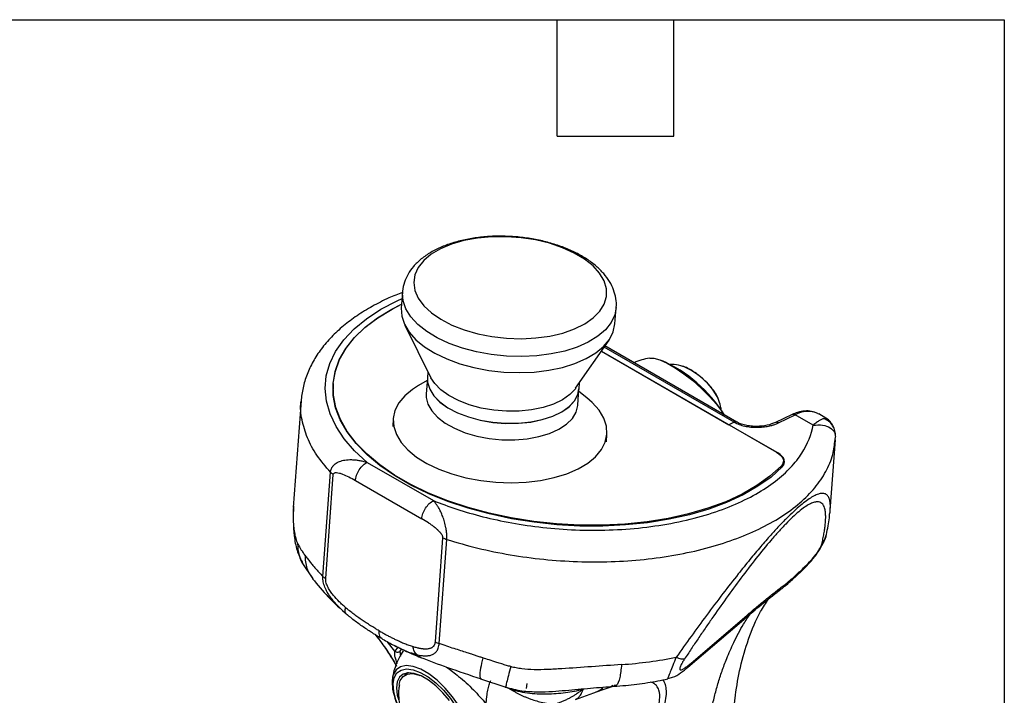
# Model space of a CAD drawing. Header units: millimetres. Extents: x 13 to 546, y 13 to 419.
# Tile 18 of 18: x 417 to 546, y 331 to 419. Entities that reach past the tile are written whole.
import ezdxf

# ---------------------------------------------------------------- set-up
doc = ezdxf.new("R2010")
doc.units = ezdxf.units.MM
doc.header["$LTSCALE"] = 2
doc.linetypes.add('SLD-Solid', pattern=[0])
doc.layers.add('TEXT', color=140, linetype='SLD-Solid', lineweight=25)

msp = doc.modelspace()

# ---------------------------------------------------------------- linework, layer by layer
for p, q in [((467.453, 383.474), (467.301, 381.375)), ((495.227, 379.348), (495.38, 381.447)), ((467.767, 379.164), (471.172, 372.296)), ((490.085, 370.923), (494.446, 377.228)), ((493.445, 375.78), (516.348, 362.557)), ((493.445, 375.78), (510.124, 366.151)), ((510.813, 366.479), (493.803, 376.298)), ((511.163, 366.493), (493.91, 376.453)), ((470.698, 371.921), (469.55, 371.266)), ((470.724, 372.277), (470.568, 370.129)), ((470.784, 373.078), (470.727, 372.288)), ((458.39, 371.253), (458.372, 370.361)), ((458.411, 371.55), (458.39, 371.253)), ((490.366, 368.692), (490.522, 370.84)), ((490.525, 370.851), (490.582, 371.641)), ((491.538, 369.67), (490.496, 370.484)), ((508.656, 369.719), (508.539, 369.964)), ((454.203, 369.255), (453.192, 355.328)), ((466.253, 366.965), (466.178, 365.929)), ((518.381, 367.483), (516.2, 366.444)), ((516.593, 366.401), (518.774, 367.44)), ((521.108, 366.093), (518.774, 367.44)), ((521.736, 367.617), (521.842, 367.559)), ((522.773, 367.022), (521.842, 367.559)), ((522.488, 366.987), (522.713, 366.956)), ((522.713, 366.956), (522.736, 366.953)), ((510.815, 366.48), (510.124, 366.151)), ((510.813, 366.479), (510.124, 366.151)), ((516.498, 362.471), (510.124, 366.151)), ((494.104, 363.901), (494.179, 364.937)), ((523.35, 354.958), (524.02, 364.188)), ((523.983, 364.195), (524.04, 364.562)), ((523.995, 364.758), (524.04, 364.562)), ((524.023, 364.761), (524.024, 365.038)), ((516.497, 362.466), (516.498, 362.471)), ((462.836, 361.235), (471.509, 356.229)), ((516.905, 360.46), (516.924, 360.72)), ((517.204, 361.039), (517.226, 361.336)), ((457.062, 346.314), (458.05, 359.932)), ((457.428, 346.031), (458.416, 359.649)), ((461.304, 358.866), (469.977, 353.86)), ((471.754, 337.761), (472.742, 351.379)), ((472.256, 337.543), (473.244, 351.161)), ((454.315, 348.126), (455.722, 345.999)), ((518.718, 346.196), (519.859, 347.273)), ((505.162, 334.987), (512.478, 341.255)), ((512.478, 341.255), (512.054, 340.713)), ((504.739, 334.443), (512.055, 340.712)), ((463.883, 338.714), (464.237, 338.251)), ((466.477, 336.537), (465.456, 337.803)), ((466.85, 337.086), (466.477, 336.537)), ((467.143, 336.535), (467.317, 336.803)), ((467.239, 335.878), (467.143, 336.535)), ((505.162, 334.987), (504.735, 334.44)), ((467.879, 333.605), (467.705, 333.469)), ((468.028, 333.706), (467.879, 333.605)), ((477.671, 332.948), (480.981, 331.852)), ((483.679, 331.683), (483.739, 332.325)), ((495.094, 331.956), (494.278, 331.701)), ((480.975, 331.908), (480.988, 331.89)), ((481.072, 331.816), (481.379, 331.686)), ((490.057, 330.237), (492.949, 331.268)), ((493.757, 331.526), (492.646, 331.152)), ((492.924, 331.279), (492.646, 331.152)), ((494.278, 331.701), (493.757, 331.526)), ((508.846, 311.508), (510.952, 330.784))]:
    msp.add_line(p, q)
at = {"flags": 128}
for points in [[(482.997, 377.397), (484.892, 377.492), (486.708, 377.742), (488.402, 378.14), (489.936, 378.677), (491.273, 379.341), (492.381, 380.115), (493.235, 380.982), (493.815, 381.922), (494.107, 382.912), (494.104, 383.929), (493.807, 384.949), (493.222, 385.949), (492.363, 386.905), (491.25, 387.794), (489.909, 388.596), (488.372, 389.292), (486.675, 389.866), (484.857, 390.304), (482.962, 390.596), (481.032, 390.734), (479.115, 390.717), (477.254, 390.544), (475.494, 390.219), (473.875, 389.75), (472.435, 389.148), (471.209, 388.427), (470.225, 387.604), (469.506, 386.698), (469.069, 385.73), (468.924, 384.724), (469.074, 383.702), (469.517, 382.689), (470.241, 381.708), (471.23, 380.783), (472.46, 379.935), (473.903, 379.184), (475.525, 378.547), (477.288, 378.04), (479.15, 377.674), (481.068, 377.458), (482.997, 377.397)], [(483.039, 375.064), (481.047, 375.122), (479.063, 375.329), (477.126, 375.681), (475.278, 376.171), (473.554, 376.789), (471.99, 377.522), (470.618, 378.356), (469.466, 379.274), (468.557, 380.256), (467.91, 381.284), (467.537, 382.335), (467.448, 383.389), (467.452, 383.456)], [(462.836, 361.235), (461.203, 362.74), (459.843, 364.308), (458.769, 365.924), (457.993, 367.573), (457.521, 369.238), (457.357, 370.904), (457.505, 372.554), (457.961, 374.171), (458.723, 375.741), (459.782, 377.249), (461.127, 378.678), (462.747, 380.016), (464.625, 381.249), (466.743, 382.366), (467.394, 382.665)], [(517.073, 360.629), (515.616, 359.317), (513.911, 358.1), (511.972, 356.988), (509.819, 355.993), (507.472, 355.124), (504.952, 354.388), (502.285, 353.793), (499.494, 353.345), (496.607, 353.047), (493.651, 352.903), (490.653, 352.914), (487.643, 353.08), (484.648, 353.399), (481.697, 353.868), (478.818, 354.483), (476.039, 355.238), (473.384, 356.126), (470.881, 357.138), (468.552, 358.265), (466.419, 359.496), (464.503, 360.82), (462.821, 362.224), (461.39, 363.694), (460.224, 365.217), (459.332, 366.779), (458.725, 368.364), (458.406, 369.958), (458.38, 371.545), (458.647, 373.11), (459.204, 374.64), (460.045, 376.118), (461.164, 377.532), (462.549, 378.867), (464.187, 380.111), (466.063, 381.253), (467.339, 381.905)], [(516.924, 360.72), (515.475, 359.411), (513.777, 358.196), (511.846, 357.086), (509.701, 356.092), (507.362, 355.224), (504.851, 354.489), (502.191, 353.895), (499.409, 353.446), (496.531, 353.148), (493.583, 353.004), (490.594, 353.014), (487.591, 353.178), (484.605, 353.496), (481.662, 353.963), (478.791, 354.576), (476.018, 355.329), (473.371, 356.214), (470.874, 357.223), (468.552, 358.347), (466.425, 359.575), (464.514, 360.895), (462.837, 362.295), (461.411, 363.761), (460.248, 365.28), (459.36, 366.838), (458.755, 368.419), (458.439, 370.008), (458.414, 371.591), (458.682, 373.152), (459.239, 374.676), (460.081, 376.15), (461.198, 377.559), (462.582, 378.89), (464.217, 380.13), (466.09, 381.268), (467.339, 381.906)], [(467.301, 381.375), (467.365, 380.334), (467.711, 379.282), (468.333, 378.251), (469.218, 377.264), (470.348, 376.34), (471.701, 375.497), (473.248, 374.753), (474.959, 374.124), (476.798, 373.622), (478.727, 373.256), (480.709, 373.036), (482.702, 372.964), (484.665, 373.044), (486.559, 373.272), (488.346, 373.644), (489.988, 374.153), (491.453, 374.789), (492.71, 375.538), (493.734, 376.385), (494.504, 377.314), (495.005, 378.304), (495.226, 379.336), (495.227, 379.348)], [(495.381, 381.463), (495.19, 380.497), (494.715, 379.502), (493.969, 378.568), (492.968, 377.712), (491.731, 376.953), (490.285, 376.306), (488.658, 375.785), (486.883, 375.399), (484.997, 375.157), (483.039, 375.064)], [(499.759, 374.864), (500.29, 374.855), (501.08, 374.642), (502.027, 374.218), (503.092, 373.604), (504.226, 372.825), (505.381, 371.916), (506.507, 370.917), (507.553, 369.871), (508.475, 368.824), (509.232, 367.822), (509.46, 367.476)], [(470.727, 372.288), (470.747, 371.703), (471.012, 370.815), (471.555, 369.949), (472.358, 369.13), (473.399, 368.38), (474.648, 367.723), (476.069, 367.176), (477.621, 366.755), (479.26, 366.473), (480.937, 366.338), (482.606, 366.353), (484.218, 366.518), (485.727, 366.829), (487.088, 367.275), (488.264, 367.846), (489.22, 368.523), (489.929, 369.289), (490.37, 370.119), (490.525, 370.851)], [(470.733, 372.378), (470.744, 371.692), (471.01, 370.805), (471.552, 369.938), (472.355, 369.119), (473.396, 368.369), (474.645, 367.712), (476.066, 367.165), (477.618, 366.744), (479.257, 366.462), (480.935, 366.327), (482.603, 366.342), (484.215, 366.507), (485.724, 366.818), (487.086, 367.264), (488.262, 367.835), (489.218, 368.513), (489.927, 369.278), (490.368, 370.109), (490.522, 370.84)], [(490.085, 370.923), (490.044, 370.864), (489.335, 370.099), (488.379, 369.421), (487.203, 368.851), (485.841, 368.404), (484.332, 368.093), (482.72, 367.928), (481.052, 367.913), (479.374, 368.048), (477.735, 368.331), (476.183, 368.751), (474.762, 369.298), (473.513, 369.956), (472.472, 370.705), (471.669, 371.525), (471.172, 372.296)], [(490.085, 370.923), (490.044, 370.864), (489.335, 370.099), (488.379, 369.421), (487.203, 368.851), (485.841, 368.404), (484.332, 368.093), (482.72, 367.928), (481.052, 367.913), (479.374, 368.048), (477.735, 368.331), (476.183, 368.751), (474.762, 369.298), (473.513, 369.956), (472.472, 370.705), (471.669, 371.525), (471.172, 372.296)], [(469.55, 371.266), (468.77, 370.775), (467.746, 369.927)], [(467.746, 369.927), (466.976, 368.999), (466.475, 368.009), (466.254, 366.977), (466.317, 365.924), (466.663, 364.871), (467.285, 363.841), (468.17, 362.853), (469.301, 361.929), (470.653, 361.086), (472.2, 360.343), (473.911, 359.713), (475.75, 359.211), (477.68, 358.846), (479.661, 358.625), (481.654, 358.554), (483.617, 358.633), (485.511, 358.861), (487.298, 359.234), (488.94, 359.743), (490.405, 360.378), (491.662, 361.128), (492.686, 361.975), (493.456, 362.903), (493.957, 363.893), (494.178, 364.925), (494.115, 365.978), (493.769, 367.031), (493.147, 368.061), (492.262, 369.049), (491.538, 369.67)], [(470.568, 370.129), (470.57, 369.715), (470.781, 368.826), (471.271, 367.954), (472.026, 367.123), (473.024, 366.359), (474.235, 365.682), (475.626, 365.112), (477.156, 364.666), (478.782, 364.357), (480.456, 364.193), (482.13, 364.179), (483.757, 364.316), (485.289, 364.599), (486.682, 365.021), (487.896, 365.569), (488.897, 366.227), (489.655, 366.977), (490.149, 367.797), (490.364, 368.664), (490.366, 368.692)], [(516.348, 362.557), (516.651, 362.356), (516.895, 362.136), (517.075, 361.901), (517.187, 361.658), (517.228, 361.413), (517.197, 361.171), (517.095, 360.938), (516.924, 360.72)], [(517.073, 360.629), (517.244, 360.847), (517.347, 361.081), (517.379, 361.323), (517.338, 361.57), (517.226, 361.813), (517.045, 362.048), (516.801, 362.269), (516.498, 362.471)], [(476.35, 325.692), (476.055, 326.854), (475.55, 328.094), (474.858, 329.357), (474.009, 330.588), (473.039, 331.734), (471.991, 332.744), (470.912, 333.575), (469.847, 334.189), (468.845, 334.561), (467.948, 334.673), (467.195, 334.522), (466.62, 334.113), (466.248, 333.464), (466.158, 333.134)], [(467.266, 328.633), (467.066, 329.03), (466.59, 330.201), (466.311, 331.298), (466.243, 332.274), (466.387, 333.087), (466.739, 333.699), (467.282, 334.085), (467.992, 334.229), (468.84, 334.123), (469.786, 333.772), (470.792, 333.191), (471.811, 332.407), (472.801, 331.453), (473.716, 330.371), (474.519, 329.208), (475.172, 328.015), (475.649, 326.844), (475.928, 325.747), (475.928, 325.747)], [(473.582, 330.083), (472.727, 331.113), (471.798, 332.023), (470.837, 332.769), (469.889, 333.316), (468.998, 333.639), (468.207, 333.723), (467.552, 333.564), (467.064, 333.169), (466.765, 332.556), (466.67, 331.756), (466.783, 330.804), (466.96, 330.145)], [(467.038, 332.2), (467.172, 332.714), (467.534, 333.251), (468.083, 333.557), (468.792, 333.616), (469.626, 333.426), (469.744, 333.382)], [(468.242, 333.724), (468.177, 333.707), (467.705, 333.469)], [(466.158, 333.134), (466.095, 332.604), (466.168, 331.571)]]:
    msp.add_lwpolyline(points, dxfattribs=at)
for centre, radius, start, end in [((501.241, 365.989), 8.998, 99.48314, 113.14641), ((493.973, 357.803), 18.285, 31.84025, 66.42324), ((500.64, 365.317), 9.136, 28.25296, 68.04788), ((518.537, 367.094), 0.419, 55.61587, 111.88753), ((520.431, 364.592), 3.295, 66.66377, 120.18492), ((511.001, 366.159), 0.371, 64.01194, 120.43999), ((516.291, 361.118), 0.917, 326.2597, 355.01952), ((516.391, 360.924), 0.882, 356.24047, 20.31775), ((475.016, 331.566), 8.998, 146.05634, 170.73127), ((476.114, 333.532), 10.138, 191.15506, 209.44801)]:
    msp.add_arc(centre, radius, start, end)
for points, knots in [([(495.379, 381.468), (495.38, 381.474), (495.451, 381.862), (495.353, 382.657), (495.075, 383.796), (494.534, 384.89), (493.774, 385.932), (492.781, 386.916), (491.568, 387.825), (490.156, 388.638), (488.581, 389.335), (486.88, 389.906), (485.087, 390.343), (483.232, 390.642), (481.348, 390.799), (479.466, 390.813), (477.617, 390.683), (475.831, 390.407), (474.136, 389.986), (472.56, 389.42), (471.13, 388.707), (469.88, 387.848), (468.888, 386.886), (468.155, 385.859), (467.684, 384.777), (467.454, 383.957), (467.465, 383.501), (467.466, 383.448)], [0, 0, 0, 0, 0.0005688, 0.0397209, 0.0785764, 0.1181047, 0.1591674, 0.2020688, 0.2464343, 0.291511, 0.3366002, 0.38147, 0.4261133, 0.4705941, 0.5149981, 0.5594165, 0.6039174, 0.648596, 0.6935572, 0.7389027, 0.7846944, 0.8308509, 0.8766926, 0.9161754, 0.9541551, 0.9947176, 1, 1, 1, 1]), ([(467.466, 383.456), (466.865, 383.217), (465.473, 382.664), (463.486, 381.646), (461.491, 380.429), (459.703, 379.087), (458.135, 377.632), (456.81, 376.077), (455.742, 374.439), (454.948, 372.742), (454.407, 371.01), (454.271, 369.833), (454.203, 369.251)], [0, 0, 0, 0, 0.08005784, 0.18530785, 0.29081671, 0.39630433, 0.50129766, 0.60516881, 0.70724045, 0.80704135, 0.90454177, 1, 1, 1, 1]), ([(504.075, 373.771), (503.988, 373.799), (503.535, 373.945), (502.977, 374.039), (502.511, 374.042), (502.431, 374.043)], [0, 0, 0, 0, 0.1638021, 0.856098, 1, 1, 1, 1]), ([(508.539, 369.964), (508.473, 370.08), (508.276, 370.429), (507.821, 371.027), (507.158, 371.741), (506.428, 372.402), (505.672, 372.986), (504.919, 373.439), (504.446, 373.697), (504.201, 373.746), (504.194, 373.747)], [0, 0, 0, 0, 0.0802822, 0.2416303, 0.3931673, 0.540928, 0.6886521, 0.8385661, 0.9957236, 1, 1, 1, 1]), ([(509.125, 367.98), (509.095, 368.175), (509.013, 368.718), (508.847, 369.286), (508.686, 369.637), (508.67, 369.67)], [0, 0, 0, 0, 0.3374699, 0.93753155, 1, 1, 1, 1]), ([(458.05, 359.932), (457.425, 360.668), (456.174, 362.14), (454.942, 364.452), (454.282, 366.786), (454.059, 368.401), (454.21, 369.208), (454.218, 369.251)], [0, 0, 0, 0, 0.2465745, 0.4931489, 0.7397234, 0.9862979, 1, 1, 1, 1]), ([(521.709, 367.63), (521.445, 367.738), (520.916, 367.953), (520.018, 367.978), (519.166, 367.82), (518.618, 367.584), (518.381, 367.483)], [0, 0, 0, 0, 0.2613882, 0.5241183, 0.7943709, 1, 1, 1, 1]), ([(522.488, 366.987), (522.39, 366.925), (522.204, 366.838), (521.84, 366.625), (521.705, 366.54), (521.417, 366.34), (521.265, 366.225), (521.108, 366.093)], [0, 0, 0, 0, 0.5, 0.5, 0.75, 0.75, 1, 1, 1, 1]), ([(523.999, 365.012), (523.994, 365.11), (523.975, 365.468), (523.689, 366.039), (523.181, 366.64), (522.715, 366.874), (522.488, 366.987)], [0, 0, 0, 0, 0.11217554, 0.41295428, 0.71373347, 1, 1, 1, 1]), ([(524.027, 365.006), (523.981, 365.252), (523.887, 365.75), (523.508, 366.391), (523.109, 366.828), (522.822, 366.972), (522.741, 367.012)], [0, 0, 0, 0, 0.2874914, 0.5848099, 0.8836153, 1, 1, 1, 1]), ([(471.509, 356.229), (473.411, 355.457), (475.571, 354.738), (479.169, 353.83), (480.427, 353.556), (483.042, 353.083), (484.4, 352.884), (487.189, 352.575), (488.62, 352.466), (491.52, 352.351), (492.989, 352.345), (495.923, 352.443), (497.388, 352.548), (500.269, 352.872), (501.684, 353.09), (504.422, 353.634), (505.744, 353.961), (508.256, 354.71), (509.446, 355.133), (511.665, 356.059), (512.694, 356.562), (514.573, 357.627), (515.422, 358.19), (516.937, 359.355), (517.602, 359.956), (518.752, 361.178), (519.237, 361.798), (520.438, 363.661), (520.903, 364.902), (521.108, 366.093)], [0, 0, 0, 0, 0.125, 0.125, 0.1875, 0.1875, 0.25, 0.25, 0.3125, 0.3125, 0.375, 0.375, 0.4375, 0.4375, 0.5, 0.5, 0.5625, 0.5625, 0.625, 0.625, 0.6875, 0.6875, 0.75, 0.75, 0.8125, 0.8125, 0.875, 0.875, 1, 1, 1, 1]), ([(510.815, 366.48), (510.877, 366.501), (511.001, 366.543), (511.124, 366.535), (511.164, 366.492), (511.168, 366.488)], [0, 0, 0, 0, 0.476094, 0.9521889, 1, 1, 1, 1]), ([(510.815, 366.48), (510.864, 366.453), (510.961, 366.4), (511.166, 366.298), (511.554, 366.139), (512.168, 365.961), (512.961, 365.837), (513.769, 365.8), (514.56, 365.845), (515.167, 365.942), (515.637, 366.052), (516.019, 366.164), (516.345, 366.287), (516.537, 366.375), (516.593, 366.401)], [0, 0, 0, 0, 0.0312723, 0.0625254, 0.125048, 0.2498541, 0.3742901, 0.4998098, 0.6249497, 0.7499237, 0.8039819, 0.8749894, 0.9629816, 1, 1, 1, 1]), ([(516.213, 366.45), (515.86, 366.312), (515.152, 366.035), (513.974, 365.913), (513, 365.953), (512.276, 366.066), (511.596, 366.258), (511.238, 366.445), (511.06, 366.539)], [0, 0, 0, 0, 0.2482946, 0.4983418, 0.624175, 0.7499293, 0.8752715, 1, 1, 1, 1]), ([(516.593, 366.401), (516.518, 366.435), (516.37, 366.502), (516.248, 366.457), (516.189, 366.435)], [0, 0, 0, 0, 0.5134795, 1, 1, 1, 1]), ([(521.108, 366.093), (521.542, 366.123), (522.391, 366.182), (523.364, 365.798), (523.932, 365.287), (523.977, 364.908), (523.995, 364.758)], [0, 0, 0, 0, 0.28879222, 0.56506088, 0.827965, 1, 1, 1, 1]), ([(473.244, 351.161), (474.581, 350.763), (477.256, 349.968), (481.525, 349.11), (485.897, 348.516), (490.326, 348.218), (494.733, 348.214), (499.052, 348.507), (503.211, 349.091), (507.145, 349.957), (510.79, 351.09), (514.089, 352.474), (516.989, 354.086), (519.441, 355.9), (521.413, 357.886), (522.853, 360.015), (523.76, 362.128), (523.913, 363.547), (523.983, 364.195)], [0, 0, 0, 0, 0.0631294, 0.1262588, 0.1893883, 0.2525177, 0.3156471, 0.3787765, 0.4419059, 0.5050353, 0.5681648, 0.6312942, 0.6944236, 0.757553, 0.8206824, 0.8838119, 0.9469413, 1, 1, 1, 1]), ([(458.05, 359.932), (458.055, 359.972), (458.064, 360.053), (458.089, 360.17), (458.122, 360.285), (458.164, 360.395), (458.214, 360.501), (458.272, 360.604), (458.338, 360.701), (458.412, 360.795), (458.492, 360.883), (458.581, 360.966), (458.804, 361.148), (459.237, 361.382), (459.819, 361.531), (460.351, 361.588), (460.797, 361.595), (461.272, 361.564), (461.773, 361.494), (462.299, 361.387), (462.655, 361.287), (462.836, 361.235)], [0, 0, 0, 0, 0.022706, 0.0452848, 0.0677805, 0.0902371, 0.1126988, 0.1352094, 0.1578116, 0.1805473, 0.2034571, 0.2265799, 0.2499528, 0.3682508, 0.4998488, 0.5729244, 0.6500361, 0.7312668, 0.8166622, 0.9062405, 1, 1, 1, 1]), ([(461.304, 358.866), (461.319, 359.067), (461.365, 359.297), (461.533, 359.78), (461.655, 360.032), (461.954, 360.495), (462.13, 360.704), (462.489, 361.035), (462.67, 361.156), (462.836, 361.235)], [0, 0, 0, 0, 0.25, 0.25, 0.5, 0.5, 0.75, 0.75, 1, 1, 1, 1]), ([(458.416, 359.649), (458.423, 359.744), (458.476, 359.812), (458.635, 359.886), (458.738, 359.897), (458.964, 359.885), (459.087, 359.862), (459.343, 359.797), (459.475, 359.754), (459.88, 359.604), (460.159, 359.477), (460.727, 359.192), (461.014, 359.034), (461.304, 358.866)], [0, 0, 0, 0, 0.125, 0.125, 0.25, 0.25, 0.375, 0.375, 0.5, 0.5, 0.75, 0.75, 1, 1, 1, 1]), ([(523.346, 354.958), (523.358, 355.176), (523.384, 355.626), (523.327, 356.183), (523.187, 356.665), (522.94, 357.012), (522.565, 357.192), (522.096, 357.184), (521.551, 357.009), (520.756, 356.598), (519.765, 355.875), (518.605, 354.849), (517.655, 353.932), (516.645, 352.887), (515.517, 351.656), (514.242, 350.196), (512.816, 348.492), (511.16, 346.441), (509.26, 344), (507.205, 341.267), (505.167, 338.484), (503.868, 336.661), (503.219, 335.749)], [0, 0, 0, 0, 0.0447691, 0.0926181, 0.1376777, 0.1887721, 0.2365657, 0.2814278, 0.3192132, 0.3554807, 0.4250301, 0.4608729, 0.4970015, 0.5322242, 0.5689747, 0.6137541, 0.6615089, 0.7126516, 0.7812575, 0.8563296, 0.9281684, 1, 1, 1, 1]), ([(453.206, 355.504), (453.175, 354.21), (453.129, 352.282), (453.631, 349.686), (454.086, 348.649), (454.317, 348.123)], [0, 0, 0, 0, 0.5009913, 0.7470117, 1, 1, 1, 1]), ([(453.201, 355.328), (453.188, 355.183), (453.152, 354.759), (453.152, 353.946), (453.202, 352.996), (453.325, 352.065), (453.494, 351.246), (453.666, 350.828), (453.754, 350.615)], [0, 0, 0, 0, 0.0880763, 0.2582545, 0.4782425, 0.6449707, 0.8186941, 1, 1, 1, 1]), ([(469.977, 353.86), (469.993, 354.082), (470.046, 354.322), (470.217, 354.8), (470.335, 355.038), (470.619, 355.476), (470.784, 355.676), (471.137, 356.009), (471.325, 356.141), (471.509, 356.229)], [0, 0, 0, 0, 0.25, 0.25, 0.5, 0.5, 0.75, 0.75, 1, 1, 1, 1]), ([(473.244, 351.161), (473.246, 351.195), (473.25, 351.268), (473.256, 351.388), (473.257, 351.535), (473.251, 351.709), (473.24, 351.88), (473.226, 352.077), (473.202, 352.277), (473.168, 352.5), (473.097, 352.897), (472.958, 353.472), (472.731, 354.157), (472.465, 354.777), (472.197, 355.28), (471.875, 355.777), (471.65, 356.055), (471.509, 356.229)], [0, 0, 0, 0, 0.01875813, 0.03962549, 0.06251031, 0.09389454, 0.12501097, 0.1449099, 0.18751405, 0.21911247, 0.25006225, 0.37635657, 0.50006544, 0.61989397, 0.75007553, 0.84413848, 1, 1, 1, 1]), ([(522.291, 350.689), (522.318, 350.811), (522.371, 351.053), (522.442, 351.403), (522.506, 351.741), (522.583, 352.184), (522.663, 352.716), (522.742, 353.444), (522.771, 354.144), (522.728, 354.792), (522.6, 355.401), (522.302, 355.929), (521.783, 356.122), (521.189, 356.013), (520.648, 355.783), (520.004, 355.385), (519.263, 354.816), (518.434, 354.077), (517.537, 353.189), (516.593, 352.177), (515.297, 350.699), (513.642, 348.674), (511.681, 346.113), (509.761, 343.484), (508.207, 341.278), (506.985, 339.504), (506.085, 338.18), (505.186, 336.842), (504.599, 335.956), (504.3, 335.505)], [0, 0, 0, 0, 0.0161696, 0.032066, 0.0476915, 0.0630488, 0.0949869, 0.1260074, 0.1762988, 0.2139682, 0.2515812, 0.3140943, 0.3763473, 0.4074022, 0.4383725, 0.4692876, 0.5001517, 0.5310141, 0.5619046, 0.5928452, 0.623871, 0.6860596, 0.7485253, 0.8111871, 0.874025, 0.9050114, 0.9369645, 0.9679156, 1, 1, 1, 1]), ([(472.742, 351.379), (472.744, 351.403), (472.743, 351.428), (472.735, 351.481), (472.729, 351.51), (472.712, 351.566), (472.696, 351.609), (472.674, 351.655), (472.659, 351.686), (472.65, 351.703), (472.611, 351.773), (472.554, 351.862), (472.471, 351.97), (472.425, 352.026), (472.404, 352.051), (472.39, 352.067), (472.382, 352.076), (472.327, 352.139), (472.247, 352.224), (472.144, 352.326), (472.089, 352.378), (472.065, 352.4), (472.049, 352.415), (472.04, 352.423), (471.975, 352.483), (471.884, 352.562), (471.771, 352.657), (471.712, 352.704), (471.687, 352.725), (471.67, 352.739), (471.66, 352.746), (471.533, 352.847), (471.341, 352.991), (471.095, 353.162), (470.967, 353.248), (470.901, 353.292), (470.873, 353.311), (470.854, 353.323), (470.843, 353.33), (470.576, 353.504), (470.291, 353.679), (469.977, 353.86)], [0, 0, 0, 0, 0.03125, 0.03125, 0.0625, 0.0625, 0.09375, 0.109375, 0.109375, 0.125, 0.125, 0.1875, 0.21875, 0.234375, 0.2421875, 0.2421875, 0.25, 0.25, 0.3125, 0.34375, 0.359375, 0.3671875, 0.3671875, 0.375, 0.375, 0.4375, 0.46875, 0.484375, 0.4921875, 0.4921875, 0.5, 0.5, 0.625, 0.6875, 0.71875, 0.734375, 0.7421875, 0.7421875, 0.75, 0.75, 1, 1, 1, 1]), ([(522.845, 351.801), (523.011, 352.557), (523.232, 353.566), (523.274, 354.396), (523.284, 354.604)], [0, 0, 0, 0, 0.74968383, 1, 1, 1, 1]), ([(523.311, 354.606), (523.325, 354.699), (523.343, 354.824), (523.345, 354.93), (523.346, 354.958)], [0, 0, 0, 0, 0.7374122, 1, 1, 1, 1]), ([(519.832, 347.248), (520.154, 347.568), (520.631, 348.04), (521.3, 348.856), (521.777, 349.513), (522.195, 350.183), (522.619, 350.992), (522.762, 351.493), (522.854, 351.816)], [0, 0, 0, 0, 0.2688704, 0.397697, 0.5256056, 0.6524255, 0.7754282, 1, 1, 1, 1]), ([(522.81, 351.806), (522.798, 351.696), (522.756, 351.281), (522.488, 350.94), (522.291, 350.689)], [0, 0, 0, 0, 0.2650282, 1, 1, 1, 1]), ([(453.754, 350.615), (453.785, 350.553), (453.859, 350.406), (453.998, 350.153), (454.179, 349.854), (454.414, 349.494), (454.601, 349.237), (454.706, 349.092)], [0, 0, 0, 0, 0.1219104, 0.2885768, 0.4999983, 0.7178576, 1, 1, 1, 1]), ([(453.754, 350.615), (453.77, 350.092), (453.798, 349.208), (454.206, 348.446), (454.372, 348.134)], [0, 0, 0, 0, 0.5910977, 1, 1, 1, 1]), ([(520.144, 347.691), (520.369, 347.905), (520.601, 348.142), (521.064, 348.658), (521.296, 348.941), (521.611, 349.371), (521.711, 349.515), (521.89, 349.795), (521.969, 349.93), (522.171, 350.309), (522.255, 350.524), (522.291, 350.689)], [0, 0, 0, 0, 0.25, 0.25, 0.5, 0.5, 0.625, 0.625, 0.75, 0.75, 1, 1, 1, 1]), ([(454.706, 349.092), (454.76, 349.019), (454.866, 348.873), (455.035, 348.652), (455.208, 348.43), (455.387, 348.206), (455.57, 347.981), (455.803, 347.701), (456.115, 347.334), (456.543, 346.853), (456.88, 346.503), (457.062, 346.314)], [0, 0, 0, 0, 0.0855412, 0.1701887, 0.2539501, 0.3368334, 0.4188468, 0.4999987, 0.6382598, 0.8049208, 1, 1, 1, 1]), ([(454.706, 349.092), (454.745, 348.501), (454.82, 347.357), (455.446, 346.45), (455.749, 346.011)], [0, 0, 0, 0, 0.5164358, 1, 1, 1, 1]), ([(519.847, 347.275), (519.863, 347.286), (520.001, 347.386), (520.077, 347.548), (520.144, 347.691)], [0, 0, 0, 0, 0.1121382, 1, 1, 1, 1]), ([(460.101, 341.427), (460.004, 341.513), (459.823, 341.672), (459.467, 342.003), (458.862, 342.601), (458.193, 343.38), (457.635, 344.239), (457.352, 344.815), (457.19, 345.275), (457.116, 345.574), (457.078, 345.807), (457.061, 345.971), (457.056, 346.138), (457.059, 346.249), (457.062, 346.314)], [0, 0, 0, 0, 0.0673022, 0.125044, 0.2500645, 0.4998124, 0.6311626, 0.74991, 0.8131857, 0.8749546, 0.9074491, 0.9374809, 0.9633708, 1, 1, 1, 1]), ([(516.364, 344.227), (516.732, 344.508), (517.48, 345.079), (518.316, 345.834), (518.741, 346.218)], [0, 0, 0, 0, 0.4918815, 1, 1, 1, 1]), ([(516.95, 344.9), (517.282, 345.153), (517.616, 345.413), (518.308, 345.987), (518.668, 346.303), (519.043, 346.651)], [0, 0, 0, 0, 0.5, 0.5, 1, 1, 1, 1]), ([(518.718, 346.214), (518.753, 346.242), (518.894, 346.356), (518.979, 346.524), (519.043, 346.651)], [0, 0, 0, 0, 0.2459851, 1, 1, 1, 1]), ([(455.701, 346.026), (456.35, 345.228), (457.665, 343.612), (459.4, 342.058), (460.277, 341.271)], [0, 0, 0, 0, 0.4940278, 1, 1, 1, 1]), ([(460.024, 342.247), (459.884, 342.369), (459.745, 342.491), (459.468, 342.746), (459.331, 342.877), (458.924, 343.281), (458.659, 343.566), (458.282, 344.03), (458.161, 344.191), (457.932, 344.528), (457.823, 344.704), (457.633, 345.074), (457.551, 345.267), (457.469, 345.56), (457.448, 345.658), (457.424, 345.85), (457.422, 345.943), (457.428, 346.031)], [0, 0, 0, 0, 0.125, 0.125, 0.25, 0.25, 0.5, 0.5, 0.625, 0.625, 0.75, 0.75, 0.875, 0.875, 0.9375, 0.9375, 1, 1, 1, 1]), ([(512.478, 341.255), (512.671, 341.42), (513.058, 341.75), (513.822, 342.394), (514.766, 343.177), (515.691, 343.922), (516.416, 344.491), (516.772, 344.764), (516.95, 344.9)], [0, 0, 0, 0, 0.1250009, 0.2500019, 0.4999982, 0.7499982, 0.874998, 1, 1, 1, 1]), ([(516.376, 344.257), (516.466, 344.322), (516.699, 344.492), (516.855, 344.745), (516.95, 344.9)], [0, 0, 0, 0, 0.3844384, 1, 1, 1, 1]), ([(512.031, 340.692), (512.698, 341.259), (514.208, 342.543), (515.623, 343.647), (516.413, 344.264)], [0, 0, 0, 0, 0.4419264, 1, 1, 1, 1]), ([(510.952, 330.783), (511.148, 332.012), (511.56, 334.599), (512.671, 338.254), (513.894, 341.271), (514.923, 342.827), (515.277, 343.361)], [0, 0, 0, 0, 0.2537273, 0.5338064, 0.8397999, 1, 1, 1, 1]), ([(460.101, 341.427), (460.026, 341.504), (459.978, 341.617), (459.951, 341.9), (459.973, 342.069), (460.024, 342.247)], [0, 0, 0, 0, 0.5, 0.5, 1, 1, 1, 1]), ([(464.396, 339.217), (464.32, 339.261), (464.134, 339.369), (463.764, 339.589), (463.284, 339.883), (462.731, 340.237), (462.18, 340.604), (461.633, 340.986), (461.089, 341.384), (460.629, 341.742), (460.275, 342.032), (460.1, 342.182), (460.024, 342.247)], [0, 0, 0, 0, 0.0514919, 0.1256646, 0.2512658, 0.3767379, 0.5020252, 0.6271426, 0.7519667, 0.8762925, 0.9468038, 1, 1, 1, 1]), ([(464.858, 338.129), (464.722, 338.208), (464.454, 338.364), (464.062, 338.6), (463.608, 338.879), (463.085, 339.212), (462.485, 339.61), (461.885, 340.026), (461.285, 340.465), (460.8, 340.843), (460.404, 341.167), (460.208, 341.335), (460.101, 341.427)], [0, 0, 0, 0, 0.0873396, 0.1706438, 0.2499994, 0.3750061, 0.4999993, 0.6262675, 0.7500061, 0.8749983, 0.9316171, 1, 1, 1, 1]), ([(507.54, 327.216), (507.638, 327.787), (507.835, 328.937), (508.219, 330.629), (508.672, 332.308), (509.202, 333.964), (509.877, 335.776), (510.797, 337.842), (511.814, 339.817), (512.612, 340.99), (512.913, 341.433)], [0, 0, 0, 0, 0.1071249, 0.2158461, 0.3261662, 0.4380872, 0.5516115, 0.7044633, 0.8883074, 1, 1, 1, 1]), ([(464.858, 338.129), (464.702, 338.201), (464.57, 338.339), (464.408, 338.722), (464.378, 338.965), (464.396, 339.217)], [0, 0, 0, 0, 0.5, 0.5, 1, 1, 1, 1]), ([(464.396, 339.217), (464.55, 339.129), (464.856, 338.954), (465.31, 338.706), (465.757, 338.47), (466.195, 338.248), (466.676, 338.014), (467.19, 337.778), (467.75, 337.541), (468.296, 337.331), (468.661, 337.215), (468.839, 337.158)], [0, 0, 0, 0, 0.10425963, 0.20656548, 0.30694372, 0.40542205, 0.5020298, 0.63137041, 0.75197264, 0.87933777, 1, 1, 1, 1]), ([(464.226, 338.311), (464.399, 338.079), (465.032, 337.23), (465.898, 335.98), (466.453, 334.997), (466.677, 334.601)], [0, 0, 0, 0, 0.1829025, 0.6700605, 1, 1, 1, 1]), ([(464.259, 338.266), (464.562, 337.852), (465.481, 336.6), (466.207, 335.424), (466.693, 334.637)], [0, 0, 0, 0, 0.3307476, 1, 1, 1, 1]), ([(464.858, 338.129), (465.376, 337.835), (466.231, 337.348), (467.048, 336.98), (467.371, 336.834)], [0, 0, 0, 0, 0.6052007, 1, 1, 1, 1]), ([(466.345, 337.338), (466.88, 337.062), (467.998, 336.485), (469.206, 335.986), (469.835, 335.726)], [0, 0, 0, 0, 0.4792106, 1, 1, 1, 1]), ([(468.839, 337.158), (469.002, 337.109), (469.239, 337.044), (469.498, 336.984), (469.624, 336.959), (469.686, 336.947), (469.712, 336.942), (469.73, 336.939), (469.737, 336.937), (469.825, 336.922), (469.939, 336.904), (470.066, 336.889), (470.127, 336.882), (470.153, 336.88), (470.171, 336.878), (470.178, 336.877), (470.263, 336.87), (470.373, 336.864), (470.495, 336.864), (470.554, 336.865), (470.583, 336.866), (470.596, 336.866), (470.604, 336.867), (470.607, 336.867), (470.768, 336.875), (470.979, 336.906), (471.185, 336.976), (471.277, 337.02), (471.321, 337.045), (471.339, 337.056), (471.351, 337.063), (471.356, 337.066), (471.419, 337.107), (471.495, 337.168), (471.567, 337.251), (471.595, 337.29), (471.613, 337.316), (471.621, 337.329), (471.647, 337.373), (471.663, 337.403), (471.691, 337.467), (471.702, 337.499), (471.734, 337.606), (471.748, 337.682), (471.754, 337.761)], [0, 0, 0, 0, 0.125, 0.1875, 0.21875, 0.234375, 0.2421875, 0.2421875, 0.25, 0.25, 0.3125, 0.34375, 0.359375, 0.3671875, 0.3671875, 0.375, 0.375, 0.4375, 0.46875, 0.484375, 0.4921875, 0.4960938, 0.4960938, 0.5, 0.5, 0.625, 0.6875, 0.71875, 0.734375, 0.7421875, 0.7421875, 0.75, 0.75, 0.8125, 0.84375, 0.859375, 0.859375, 0.875, 0.875, 0.90625, 0.90625, 0.9375, 0.9375, 1, 1, 1, 1]), ([(469.331, 336.099), (469.198, 336.209), (469.083, 336.363), (468.915, 336.73), (468.861, 336.942), (468.839, 337.158)], [0, 0, 0, 0, 0.5, 0.5, 1, 1, 1, 1]), ([(469.331, 336.099), (469.375, 336.088), (469.535, 336.05), (469.856, 335.986), (470.28, 335.935), (470.732, 335.94), (471.159, 336.018), (471.559, 336.191), (471.839, 336.433), (472.022, 336.705), (472.142, 336.954), (472.218, 337.241), (472.244, 337.452), (472.256, 337.543)], [0, 0, 0, 0, 0.0337397, 0.1250534, 0.2500766, 0.3710121, 0.5001508, 0.6232558, 0.7500254, 0.8087481, 0.8750297, 0.9459727, 1, 1, 1, 1]), ([(477.959, 335.668), (477.796, 335.721), (477.47, 335.825), (476.985, 335.982), (476.47, 336.154), (475.829, 336.362), (475.061, 336.61), (474.175, 336.898), (473.236, 337.206), (472.592, 337.427), (472.256, 337.543)], [0, 0, 0, 0, 0.0837559, 0.167085, 0.2500061, 0.3510555, 0.5000168, 0.6512187, 0.8179156, 1, 1, 1, 1]), ([(466.816, 334.916), (466.792, 334.964), (466.658, 335.241), (466.528, 335.627), (466.409, 336.128), (466.454, 336.401), (466.477, 336.537)], [0, 0, 0, 0, 0.0645496, 0.375983, 0.6884579, 1, 1, 1, 1]), ([(466.477, 336.537), (466.519, 336.502), (466.57, 336.471), (466.685, 336.428), (466.749, 336.415), (466.876, 336.415), (466.94, 336.427), (467.053, 336.469), (467.103, 336.5), (467.143, 336.535)], [0, 0, 0, 0, 0.25, 0.25, 0.5, 0.5, 0.75, 0.75, 1, 1, 1, 1]), ([(467.371, 336.834), (467.547, 336.749), (468.222, 336.423), (468.86, 336.237), (469.331, 336.099)], [0, 0, 0, 0, 0.2604235, 1, 1, 1, 1]), ([(469.845, 335.733), (469.829, 335.736), (469.621, 335.77), (469.47, 335.941), (469.331, 336.099)], [0, 0, 0, 0, 0.0774551, 1, 1, 1, 1]), ([(469.792, 335.743), (470.965, 335.3), (473.545, 334.326), (476.248, 333.423), (477.723, 332.931)], [0, 0, 0, 0, 0.454321, 1, 1, 1, 1]), ([(477.959, 335.668), (477.846, 335.192), (477.613, 334.215), (477.509, 333.233), (477.625, 333.046), (477.682, 332.954)], [0, 0, 0, 0, 0.3248036, 0.6672054, 1, 1, 1, 1]), ([(481.618, 334.529), (481.426, 334.584), (481.029, 334.697), (480.415, 334.881), (479.659, 335.115), (478.834, 335.378), (478.231, 335.578), (477.959, 335.668)], [0, 0, 0, 0, 0.1557012, 0.3223464, 0.5000085, 0.7745929, 1, 1, 1, 1]), ([(481.618, 334.529), (481.505, 334.124), (481.271, 333.284), (481.05, 332.401), (480.944, 331.913), (480.969, 331.909), (480.975, 331.908)], [0, 0, 0, 0, 0.284612, 0.5903958, 0.9069016, 1, 1, 1, 1]), ([(496.088, 334.802), (494.794, 334.71), (493.48, 334.617), (490.863, 334.428), (489.559, 334.33), (487.66, 334.212), (487.036, 334.178), (485.82, 334.132), (485.228, 334.121), (484.095, 334.143), (483.556, 334.177), (482.799, 334.273), (482.556, 334.313), (482.082, 334.408), (481.851, 334.464), (481.618, 334.529)], [0, 0, 0, 0, 0.25, 0.25, 0.5, 0.5, 0.625, 0.625, 0.75, 0.75, 0.875, 0.875, 0.9375, 0.9375, 1, 1, 1, 1]), ([(496.088, 334.802), (496.019, 334.19), (495.88, 332.967), (495.511, 332.033), (495.23, 332.062), (495.128, 332.072)], [0, 0, 0, 0, 0.3887099, 0.7774198, 1, 1, 1, 1]), ([(503.219, 335.749), (503.07, 335.387), (502.773, 334.664), (502.432, 333.799), (502.205, 333.205), (502.103, 332.92), (502.113, 332.933), (502.116, 332.937)], [0, 0, 0, 0, 0.2184857, 0.4368352, 0.6539767, 0.8747867, 1, 1, 1, 1]), ([(504.3, 335.505), (504.207, 335.481), (504.068, 335.486), (503.701, 335.566), (503.473, 335.642), (503.219, 335.749)], [0, 0, 0, 0, 0.5, 0.5, 1, 1, 1, 1]), ([(504.3, 335.505), (504.278, 335.471), (504.234, 335.404), (504.171, 335.305), (504.101, 335.192), (504.026, 335.067), (503.924, 334.888), (503.818, 334.681), (503.73, 334.469), (503.686, 334.304), (503.686, 334.188), (503.726, 334.12), (503.827, 334.088), (504.03, 334.152), (504.296, 334.312), (504.539, 334.484), (504.735, 334.633), (504.943, 334.801), (505.088, 334.924), (505.162, 334.987)], [0, 0, 0, 0, 0.02019355, 0.04001482, 0.05951885, 0.08885797, 0.11743703, 0.1740586, 0.23009967, 0.28640069, 0.34374318, 0.40261154, 0.46327512, 0.58959672, 0.72197123, 0.78877381, 0.85908339, 0.92764555, 1, 1, 1, 1]), ([(473.211, 334.475), (473.742, 334.08), (474.948, 333.18), (476.78, 331.517), (477.848, 330.281), (478.383, 329.664)], [0, 0, 0, 0, 0.282173, 0.6411278, 1, 1, 1, 1]), ([(502.124, 332.987), (502.34, 333.035), (503.325, 333.251), (504.133, 333.933), (504.765, 334.466)], [0, 0, 0, 0, 0.218859, 1, 1, 1, 1]), ([(467.051, 332.142), (467.023, 331.976), (466.928, 331.428), (466.945, 330.493), (467.097, 329.386), (467.336, 328.493), (467.572, 327.999), (467.654, 327.829)], [0, 0, 0, 0, 0.1135886, 0.3765879, 0.6289384, 0.8722429, 1, 1, 1, 1]), ([(478.383, 329.664), (478.39, 329.759), (478.404, 329.928), (478.432, 330.253), (478.492, 330.782), (478.601, 331.468), (478.743, 332.043), (478.855, 332.386), (478.927, 332.569), (478.964, 332.655), (478.984, 332.704)], [0, 0, 0, 0, 0.0705534, 0.125, 0.2499976, 0.4999985, 0.7499994, 0.8749998, 0.9288101, 1, 1, 1, 1]), ([(480.871, 331.864), (481.6, 331.675), (483.013, 331.308), (485.095, 331.216), (486.994, 331.286), (489.278, 331.467), (492.024, 331.728), (494.153, 331.886), (495.213, 331.965)], [0, 0, 0, 0, 0.1556944, 0.30183387, 0.43130192, 0.55037721, 0.77614629, 1, 1, 1, 1]), ([(494.936, 332.105), (494.885, 332.054), (494.693, 331.865), (494.454, 331.77), (494.278, 331.701)], [0, 0, 0, 0, 0.2657922, 1, 1, 1, 1]), ([(495.089, 331.956), (495.606, 331.996), (497.096, 332.114), (499.464, 332.404), (501.252, 332.748), (502.12, 332.915)], [0, 0, 0, 0, 0.2149105, 0.6188721, 1, 1, 1, 1]), ([(501.432, 332.79), (501.486, 332.735), (501.675, 332.546), (501.855, 332.017), (501.943, 331.189), (501.83, 330.136), (501.537, 328.914), (501.083, 327.581), (500.495, 326.162), (499.927, 324.966), (499.428, 323.991), (499.044, 323.272), (498.644, 322.552), (498.369, 322.079), (498.231, 321.842)], [0, 0, 0, 0, 0.04236211, 0.14606617, 0.25381234, 0.35953921, 0.46445883, 0.57301468, 0.67655769, 0.78649012, 0.83900843, 0.89326271, 0.94663135, 1, 1, 1, 1]), ([(499.758, 326.36), (499.868, 326.59), (500.09, 327.054), (500.378, 327.733), (500.671, 328.509), (500.922, 329.344), (501.124, 330.45), (501.068, 331.249), (500.845, 331.779), (500.651, 332.056), (500.359, 332.329), (500.084, 332.445), (499.916, 332.516)], [0, 0, 0, 0, 0.0725262, 0.1466374, 0.218647, 0.329107, 0.4371242, 0.6458505, 0.718994, 0.7948463, 0.8739552, 1, 1, 1, 1]), ([(502.116, 332.937), (502.112, 332.922), (502.106, 332.902), (502.124, 332.947), (502.128, 332.958)], [0, 0, 0, 0, 0.7653591, 1, 1, 1, 1]), ([(481.379, 331.686), (481.735, 331.552), (482.122, 331.436), (482.928, 331.245), (483.347, 331.168), (484.62, 330.995), (485.483, 330.952), (487.159, 330.974), (487.974, 331.039), (489.548, 331.249), (490.309, 331.394), (491.054, 331.579)], [0, 0, 0, 0, 0.125, 0.125, 0.25, 0.25, 0.5, 0.5, 0.75, 0.75, 1, 1, 1, 1]), ([(481.379, 331.686), (481.481, 331.622), (481.688, 331.492), (482.008, 331.306), (482.342, 331.122), (482.69, 330.943), (483.052, 330.769), (483.429, 330.601), (483.821, 330.44), (484.343, 330.244), (484.983, 330.037), (485.705, 329.853), (486.342, 329.728), (486.867, 329.648), (487.18, 329.615), (487.318, 329.601)], [0, 0, 0, 0, 0.0564837, 0.1146668, 0.1745568, 0.2361619, 0.2994934, 0.3645673, 0.4314007, 0.5000137, 0.6293726, 0.7500109, 0.851414, 0.934804, 1, 1, 1, 1]), ([(491.054, 331.579), (490.98, 331.521), (490.835, 331.409), (490.616, 331.25), (490.406, 331.102), (490.204, 330.967), (490.012, 330.843), (489.831, 330.731), (489.662, 330.629), (489.505, 330.539), (489.362, 330.459), (489.117, 330.325), (488.773, 330.151), (488.339, 329.958), (487.952, 329.805), (487.617, 329.687), (487.412, 329.628), (487.318, 329.601)], [0, 0, 0, 0, 0.0654226, 0.1276443, 0.1865794, 0.2421527, 0.2942688, 0.3428557, 0.3878182, 0.4290533, 0.4664639, 0.4999439, 0.6211344, 0.7325762, 0.8335613, 0.9229728, 1, 1, 1, 1]), ([(490.066, 330.257), (490.112, 330.273), (490.302, 330.337), (490.575, 330.596), (490.872, 331.016), (490.994, 331.392), (491.054, 331.579)], [0, 0, 0, 0, 0.097211, 0.400067, 0.7029228, 1, 1, 1, 1]), ([(493.655, 331.844), (493.634, 331.813), (493.495, 331.614), (493.247, 331.414), (492.999, 331.311), (492.924, 331.279)], [0, 0, 0, 0, 0.1115299, 0.730307, 1, 1, 1, 1])]:
    msp.add_open_spline(points, degree=3, knots=knots)
for points in [[(458.416, 359.649), (458.269, 359.734), (458.145, 359.83), (458.05, 359.932)], [(472.742, 351.379), (472.881, 351.299), (473.05, 351.223), (473.244, 351.161)], [(519.043, 346.651), (519.4, 346.982), (519.77, 347.335), (520.144, 347.691)], [(457.428, 346.031), (457.284, 346.115), (457.158, 346.211), (457.062, 346.314)], [(471.754, 337.761), (471.901, 337.676), (472.071, 337.602), (472.256, 337.543)], [(496.088, 334.802), (498.547, 334.976), (500.942, 335.294), (503.219, 335.749)]]:
    msp.add_open_spline(points, degree=3)
at = {"layer": 'TEXT'}
for p, q in [((12.7, 419.1), (546.1, 419.1)), ((487.68, 403.86), (487.68, 419.1)), ((502.92, 403.86), (502.92, 419.1)), ((546.1, 419.1), (546.1, 12.7)), ((487.68, 403.86), (502.92, 403.86))]:
    msp.add_line(p, q, dxfattribs=at)

doc.saveas('drawing.dxf')
